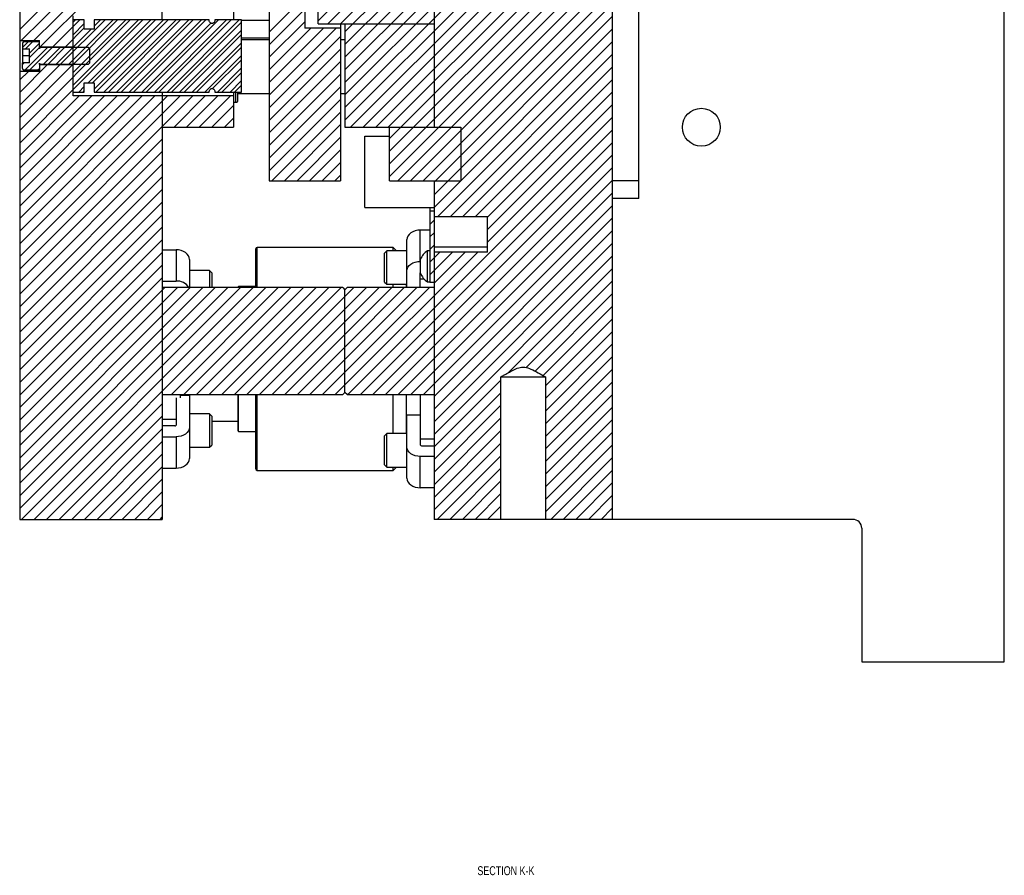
# Model space of a CAD drawing. Header units: inches. Extents: x 1694 to 2505, y -239 to -56.
# Tile 143 of 179: x 1871 to 1885, y -172 to -160. Entities that reach past the tile are written whole.
import ezdxf

# ---------------------------------------------------------------- set-up
doc = ezdxf.new("R2010")
doc.units = ezdxf.units.IN
doc.header["$LTSCALE"] = 0.5
doc.header["$MEASUREMENT"] = 0
for name, color, linetype in [('SID-M-D', 42, 'Continuous'), ('SID-M-F', 202, 'Continuous'), ('SID-M-S', 105, 'Continuous')]:
    doc.layers.add(name, color=color, linetype=linetype)
doc.styles.add('SLDTEXTSTYLE0', font='TXT', dxfattribs={"width": 0.595745})

msp = doc.modelspace()

# ---------------------------------------------------------------- linework, layer by layer
at = {"layer": 'SID-M-F', "linetype": 'Continuous'}
for p, q in [((1870.79419, -159.72913), (1875.22128, -155.30203)), ((1870.81672, -159.88337), (1875.24359, -155.4565)), ((1870.9935, -159.88337), (1875.29845, -155.57842)), ((1871.08113, -159.97252), (1875.37593, -155.67772)), ((1875.35718, -160.99977), (1879.10718, -157.24977)), ((1875.43463, -161.0991), (1879.10718, -157.42654)), ((1875.6114, -161.0991), (1879.10718, -157.60332)), ((1875.78818, -161.0991), (1879.10718, -157.7801)), ((1875.96496, -161.0991), (1879.10718, -157.95687)), ((1875.98218, -161.25865), (1879.10718, -158.13365)), ((1875.98218, -161.43543), (1879.10718, -158.31043)), ((1875.98218, -161.61221), (1879.10718, -158.48721)), ((1875.35718, -160.29266), (1876.95074, -158.6991)), ((1875.35718, -160.46944), (1877.12752, -158.6991)), ((1875.35718, -160.64621), (1877.3043, -158.6991)), ((1875.35718, -160.82299), (1877.48107, -158.6991)), ((1875.98218, -161.78898), (1879.10718, -158.66398)), ((1876.09884, -161.8491), (1879.10718, -158.84076)), ((1874.98218, -159.607), (1875.69008, -158.8991)), ((1875.11686, -159.6491), (1875.86686, -158.8991)), ((1875.29364, -159.6491), (1876.04364, -158.8991)), ((1875.35718, -159.76233), (1876.22041, -158.8991)), ((1875.35718, -159.93911), (1876.39719, -158.8991)), ((1875.82397, -159.6491), (1876.57397, -158.8991)), ((1876.27562, -161.8491), (1879.10718, -159.01754)), ((1876.45239, -161.8491), (1879.10718, -159.19431)), ((1874.29419, -159.76466), (1874.79419, -159.26466)), ((1876.60718, -161.87109), (1879.10718, -159.37109)), ((1874.29419, -159.94144), (1874.79419, -159.44144)), ((1870.79419, -161.14334), (1872.34457, -159.59296)), ((1871.25791, -159.97252), (1871.63746, -159.59296)), ((1871.36826, -160.21572), (1871.99102, -159.59296)), ((1871.48254, -160.21572), (1872.10529, -159.59296)), ((1871.5434, -160.21735), (1872.16779, -159.59296)), ((1871.5434, -160.57091), (1872.52135, -159.59296)), ((1871.5434, -159.62452), (1871.57496, -159.59296)), ((1871.5434, -160.33163), (1872.28207, -159.59296)), ((1871.5434, -160.50841), (1872.45885, -159.59296)), ((1871.5434, -159.8013), (1871.70088, -159.64382)), ((1871.75284, -160.47574), (1872.63562, -159.59296)), ((1871.81534, -160.47574), (1872.69812, -159.59296)), ((1871.83867, -159.6828), (1871.92852, -159.59296)), ((1871.83867, -160.56668), (1872.8124, -159.59296)), ((1871.86263, -160.60523), (1872.8749, -159.59296)), ((1871.9769, -160.60523), (1872.98918, -159.59296)), ((1872.0394, -160.60523), (1873.05168, -159.59296)), ((1872.15368, -160.60523), (1873.16595, -159.59296)), ((1872.21618, -160.60523), (1873.22845, -159.59296)), ((1872.33046, -160.60523), (1873.34273, -159.59296)), ((1872.39296, -160.60523), (1873.40523, -159.59296)), ((1872.50723, -160.60523), (1873.47474, -159.63772)), ((1872.56973, -160.60523), (1873.58201, -159.59296)), ((1872.68401, -160.60523), (1873.69628, -159.59296)), ((1872.74651, -160.60523), (1873.75878, -159.59296)), ((1872.86079, -160.60523), (1873.87306, -159.59296)), ((1872.92329, -160.60523), (1873.9056, -159.62292)), ((1874.29419, -160.11822), (1874.79419, -159.61822)), ((1875.35718, -160.11588), (1875.82397, -159.6491)), ((1876.60718, -162.04787), (1879.10718, -159.54787)), ((1871.43468, -159.97252), (1871.70088, -159.70632)), ((1871.5434, -159.97808), (1871.79903, -159.72245)), ((1873.03756, -160.60523), (1873.9056, -159.73719)), ((1873.10006, -160.60523), (1873.9056, -159.79969)), ((1874.29419, -160.29499), (1874.88008, -159.7091)), ((1874.29419, -160.47177), (1875.05686, -159.7091)), ((1874.29419, -160.64855), (1875.23364, -159.7091)), ((1876.60718, -162.22464), (1879.10718, -159.72464)), ((1870.83474, -159.97963), (1870.91123, -159.90314)), ((1870.8762, -160.00067), (1870.97373, -159.90314)), ((1870.93316, -160.05798), (1871.07096, -159.92019)), ((1873.21434, -160.60523), (1873.9056, -159.91397)), ((1874.29419, -160.82532), (1875.29419, -159.82532)), ((1876.6595, -162.3491), (1879.10718, -159.90142)), ((1870.87287, -160.29506), (1871.18545, -159.98248)), ((1870.93316, -160.12048), (1871.07117, -159.98248)), ((1870.93537, -160.29506), (1871.24795, -159.98248)), ((1871.12898, -160.21572), (1871.36222, -159.98248)), ((1871.19148, -160.21572), (1871.42472, -159.98248)), ((1871.30576, -160.21572), (1871.539, -159.98248)), ((1873.27684, -160.60523), (1873.9056, -159.97647)), ((1873.39112, -160.60523), (1873.9056, -160.09075)), ((1874.29419, -161.0021), (1875.29419, -160.0021)), ((1876.83628, -162.3491), (1879.10718, -160.0782)), ((1870.79419, -160.61301), (1871.18152, -160.22567)), ((1870.79419, -160.78979), (1871.3583, -160.22567)), ((1870.79419, -160.96657), (1871.53508, -160.22567)), ((1870.83474, -160.21891), (1870.85612, -160.19752)), ((1873.50108, -160.55777), (1873.9056, -160.15325)), ((1874.29419, -161.17888), (1875.29419, -160.17888)), ((1870.79419, -160.43624), (1870.9156, -160.31482)), ((1871.04964, -160.29506), (1871.07096, -160.27374)), ((1873.56789, -160.60523), (1873.9056, -160.26752)), ((1873.63039, -160.60523), (1873.9056, -160.33002)), ((1874.29419, -161.35565), (1875.29419, -160.35565)), ((1877.01305, -162.3491), (1879.10718, -160.25497)), ((1873.74467, -160.60523), (1873.9056, -160.4443)), ((1873.80717, -160.60523), (1873.9056, -160.5068)), ((1877.18983, -162.3491), (1879.10718, -160.43175)), ((1870.79419, -161.32012), (1871.5434, -160.57091)), ((1871.62335, -160.60523), (1871.70088, -160.5277)), ((1871.68585, -160.60523), (1871.70088, -160.5902)), ((1874.29419, -161.53243), (1875.29419, -160.53243)), ((1877.35718, -162.35853), (1879.10718, -160.60853)), ((1870.79419, -161.4969), (1871.63074, -160.66034)), ((1870.79419, -161.67367), (1871.80751, -160.66034)), ((1870.79419, -161.85045), (1871.98429, -160.66034)), ((1870.79419, -162.02723), (1872.16107, -160.66034)), ((1870.79419, -162.204), (1872.33784, -160.66034)), ((1870.79419, -162.38078), (1872.51462, -160.66034)), ((1870.79419, -162.55756), (1872.6914, -160.66034)), ((1870.79419, -162.73433), (1872.86817, -160.66034)), ((1870.79419, -162.91111), (1873.04495, -160.66034)), ((1870.79419, -163.08789), (1873.22173, -160.66034)), ((1872.95975, -161.0991), (1873.3985, -160.66034)), ((1873.13653, -161.0991), (1873.57528, -160.66034)), ((1873.31331, -161.0991), (1873.75206, -160.66034)), ((1874.29419, -161.70921), (1875.29419, -160.70921)), ((1873.49008, -161.0991), (1873.79419, -160.79499)), ((1874.33107, -161.8491), (1875.29419, -160.88598)), ((1877.35718, -162.5353), (1879.10718, -160.7853)), ((1873.66686, -161.0991), (1873.79419, -160.97177)), ((1877.35718, -162.71208), (1879.10718, -160.96208)), ((1874.50785, -161.8491), (1875.29419, -161.06276)), ((1875.39694, -164.8491), (1879.10718, -161.13886)), ((1870.79419, -163.26466), (1872.79419, -161.26466)), ((1874.68463, -161.8491), (1875.29419, -161.23954)), ((1875.57371, -164.8491), (1879.10718, -161.31563)), ((1870.79419, -163.44144), (1872.79419, -161.44144)), ((1874.8614, -161.8491), (1875.29419, -161.41631)), ((1875.03818, -161.8491), (1875.29419, -161.59309)), ((1875.75049, -164.8491), (1879.10718, -161.49241)), ((1870.79419, -163.61822), (1872.79419, -161.61822)), ((1875.92727, -164.8491), (1879.10718, -161.66919)), ((1870.79419, -163.79499), (1872.79419, -161.79499)), ((1875.21496, -161.8491), (1875.29419, -161.76987)), ((1876.10404, -164.8491), (1879.10718, -161.84596)), ((1870.79419, -163.97177), (1872.79419, -161.97177)), ((1876.28082, -164.8491), (1879.10718, -162.02274)), ((1870.79419, -164.14855), (1872.79419, -162.14855)), ((1876.4576, -164.8491), (1879.10718, -162.19952)), ((1876.54718, -162.28464), (1876.55772, -162.2741)), ((1870.79419, -164.32532), (1872.79419, -162.32532)), ((1876.54718, -162.46142), (1876.60718, -162.40142)), ((1876.60718, -164.87629), (1879.10718, -162.37629)), ((1870.79419, -164.5021), (1872.79419, -162.5021)), ((1876.54718, -162.6382), (1876.60718, -162.5782)), ((1876.60718, -165.05307), (1879.10718, -162.55307)), ((1870.79419, -164.67888), (1872.79419, -162.67888)), ((1875.35718, -164.71208), (1877.22016, -162.8491)), ((1876.54718, -162.81497), (1876.60718, -162.75497)), ((1876.54718, -162.99175), (1876.68983, -162.8491)), ((1876.54718, -163.16853), (1876.86661, -162.8491)), ((1876.60718, -165.22985), (1879.10718, -162.72985)), ((1876.60718, -163.2853), (1877.04338, -162.8491)), ((1870.79419, -164.85565), (1872.79419, -162.85565)), ((1876.60718, -165.40662), (1879.10718, -162.90662)), ((1870.79419, -165.03243), (1872.79419, -163.03243)), ((1877.64877, -164.54181), (1879.10718, -163.0834)), ((1870.79419, -165.20921), (1872.79419, -163.20921)), ((1877.90005, -164.46731), (1879.10718, -163.26018)), ((1870.79419, -165.38598), (1872.83107, -163.3491)), ((1870.79419, -165.56276), (1873.00785, -163.3491)), ((1870.79419, -165.73954), (1873.18463, -163.3491)), ((1870.79419, -165.91631), (1873.3614, -163.3491)), ((1870.79419, -166.09309), (1873.53818, -163.3491)), ((1870.79419, -166.26987), (1873.71496, -163.3491)), ((1870.79419, -166.44664), (1873.89173, -163.3491)), ((1870.81851, -166.5991), (1874.06851, -163.3491)), ((1870.99529, -166.5991), (1874.24529, -163.3491)), ((1872.92206, -164.8491), (1874.42206, -163.3491)), ((1873.09884, -164.8491), (1874.59884, -163.3491)), ((1873.27562, -164.8491), (1874.77562, -163.3491)), ((1873.45239, -164.8491), (1874.95239, -163.3491)), ((1873.62917, -164.8491), (1875.12917, -163.3491)), ((1873.80595, -164.8491), (1875.30595, -163.3491)), ((1875.35718, -163.47464), (1875.48272, -163.3491)), ((1875.35718, -163.65142), (1875.6595, -163.3491)), ((1875.35718, -163.8282), (1875.83628, -163.3491)), ((1875.35718, -164.00497), (1876.01305, -163.3491)), ((1875.35718, -164.18175), (1876.18983, -163.3491)), ((1875.35718, -164.35853), (1876.36661, -163.3491)), ((1875.35718, -164.5353), (1876.54338, -163.3491)), ((1873.98272, -164.8491), (1875.35669, -163.47513)), ((1878.02503, -164.5191), (1879.10718, -163.43695)), ((1874.1595, -164.8491), (1875.35669, -163.65191)), ((1878.13918, -164.58172), (1879.10718, -163.61373)), ((1878.16967, -164.72802), (1879.10718, -163.79051)), ((1874.33628, -164.8491), (1875.35669, -163.82869)), ((1874.51305, -164.8491), (1875.35669, -164.00546)), ((1878.16967, -164.90479), (1879.10718, -163.96728)), ((1874.68983, -164.8491), (1875.35669, -164.18224)), ((1878.16967, -165.08157), (1879.10718, -164.14406)), ((1874.86661, -164.8491), (1875.35669, -164.35902)), ((1878.16967, -165.25835), (1879.10718, -164.32084)), ((1878.16967, -165.43512), (1879.10718, -164.49761)), ((1875.04338, -164.8491), (1875.35669, -164.53579)), ((1876.60718, -165.5834), (1877.54469, -164.64589)), ((1875.22016, -164.8491), (1875.35669, -164.71257)), ((1878.16967, -165.6119), (1879.10718, -164.67439)), ((1876.60718, -165.76018), (1877.54469, -164.82267)), ((1878.16967, -165.78868), (1879.10718, -164.85117)), ((1871.17206, -166.5991), (1872.79419, -164.97697)), ((1876.60718, -165.93695), (1877.54469, -164.99944)), ((1878.16967, -165.96545), (1879.10718, -165.02794)), ((1871.34884, -166.5991), (1872.79419, -165.15375)), ((1876.60718, -166.11373), (1877.54469, -165.17622)), ((1871.52562, -166.5991), (1872.79419, -165.33053)), ((1878.16967, -166.14223), (1879.10718, -165.20472)), ((1876.60718, -166.29051), (1877.54469, -165.353)), ((1878.16967, -166.31901), (1879.10718, -165.3815)), ((1871.70239, -166.5991), (1872.79419, -165.5073)), ((1876.60718, -166.46728), (1877.54469, -165.52977)), ((1878.16967, -166.49578), (1879.10718, -165.55827)), ((1871.87917, -166.5991), (1872.79419, -165.68408)), ((1876.65214, -166.5991), (1877.54469, -165.70655)), ((1878.24313, -166.5991), (1879.10718, -165.73505)), ((1872.05595, -166.5991), (1872.79419, -165.86086)), ((1876.82892, -166.5991), (1877.54469, -165.88333)), ((1878.41991, -166.5991), (1879.10718, -165.91183)), ((1872.23272, -166.5991), (1872.79419, -166.03763)), ((1877.00569, -166.5991), (1877.54469, -166.0601)), ((1878.59669, -166.5991), (1879.10718, -166.0886)), ((1872.4095, -166.5991), (1872.79419, -166.21441)), ((1877.18247, -166.5991), (1877.54469, -166.23688)), ((1878.77346, -166.5991), (1879.10718, -166.26538)), ((1872.58628, -166.5991), (1872.79419, -166.39119)), ((1877.35925, -166.5991), (1877.54469, -166.41366)), ((1878.95024, -166.5991), (1879.10718, -166.44216)), ((1872.76305, -166.5991), (1872.79419, -166.56796)), ((1877.53603, -166.5991), (1877.54469, -166.59043))]:
    msp.add_line(p, q, dxfattribs=at)
at = {"layer": 'SID-M-S'}
for p, q in [((1870.79419, -142.5991), (1870.79419, -166.5991)), ((1879.10718, -142.5991), (1879.10718, -166.5991)), ((1872.79419, -159.59296), (1872.79419, -154.56649)), ((1884.60718, -168.5991), (1884.60718, -155.1041)), ((1879.48218, -162.0991), (1879.48218, -155.7991)), ((1876.60718, -158.6491), (1876.60718, -161.0991)), ((1873.79419, -158.8981), (1873.79419, -159.59296)), ((1874.29419, -158.8981), (1874.29419, -161.8491)), ((1874.79419, -158.8981), (1874.79419, -159.7091)), ((1874.98218, -159.6491), (1874.98218, -158.8991)), ((1871.5434, -160.66034), (1871.5434, -159.53785)), ((1871.70088, -159.59296), (1871.5434, -159.59296)), ((1871.70088, -159.72245), (1871.70088, -159.59296)), ((1871.83867, -159.59296), (1871.83867, -159.72245)), ((1873.45093, -159.59296), (1871.83867, -159.59296)), ((1873.9056, -159.59296), (1873.53351, -159.59296)), ((1873.9056, -160.60523), (1873.9056, -159.59296)), ((1873.9056, -159.5991), (1874.29419, -159.5991)), ((1874.98218, -159.6491), (1876.60718, -159.6491)), ((1875.29419, -159.6491), (1875.29419, -161.8491)), ((1875.35718, -159.6491), (1875.35718, -161.0991)), ((1871.83867, -159.72245), (1871.70088, -159.72245)), ((1875.29419, -159.7091), (1874.79419, -159.7091)), ((1870.79419, -159.88337), (1871.07096, -159.88337)), ((1870.83474, -159.92193), (1870.83474, -160.19752)), ((1871.07096, -159.90225), (1870.85442, -159.90225)), ((1870.85442, -159.90314), (1870.85442, -159.90225)), ((1871.07096, -159.90314), (1870.85442, -159.90314)), ((1871.07096, -159.98248), (1871.07096, -159.88337)), ((1874.29419, -159.8491), (1873.9056, -159.8491)), ((1874.29419, -159.8741), (1873.9056, -159.8741)), ((1875.35718, -159.8741), (1875.29419, -159.8741)), ((1870.83474, -160.00067), (1870.93316, -160.00067)), ((1870.93316, -160.19752), (1870.93316, -160.00067)), ((1871.07096, -159.97252), (1871.5434, -159.97252)), ((1871.07135, -159.98099), (1871.07096, -159.98099)), ((1871.07135, -159.98248), (1871.07096, -159.98248)), ((1871.07135, -159.99792), (1871.07135, -159.98099)), ((1871.07852, -159.98099), (1871.07288, -159.99647)), ((1871.07852, -159.98248), (1871.07288, -159.99819)), ((1871.07288, -159.99819), (1871.07288, -159.99647)), ((1871.5434, -159.98099), (1871.07852, -159.98099)), ((1871.07852, -159.98248), (1871.07852, -159.98099)), ((1871.75993, -159.98248), (1871.07852, -159.98248)), ((1871.77962, -160.00246), (1871.75993, -159.98248)), ((1871.77962, -160.19573), (1871.77962, -160.00246)), ((1870.93316, -160.0991), (1870.83474, -160.0991)), ((1870.93316, -160.19752), (1870.83474, -160.19752)), ((1870.83474, -160.27626), (1870.83474, -160.19752)), ((1871.07096, -160.21572), (1871.07135, -160.21572)), ((1871.07096, -160.21572), (1871.07096, -160.31482)), ((1871.07096, -160.21721), (1871.07135, -160.21721)), ((1871.5434, -160.22567), (1871.07096, -160.22567)), ((1871.07135, -160.21721), (1871.07135, -160.20027)), ((1871.07288, -160.2), (1871.07852, -160.21572)), ((1871.07288, -160.20172), (1871.07288, -160.2)), ((1871.07288, -160.20172), (1871.07852, -160.21721)), ((1871.07852, -160.21572), (1871.75993, -160.21572)), ((1871.07852, -160.21721), (1871.07852, -160.21572)), ((1871.07852, -160.21721), (1871.5434, -160.21721)), ((1871.75993, -160.21572), (1871.77962, -160.19573)), ((1871.07096, -160.31482), (1870.79419, -160.31482)), ((1870.85442, -160.29506), (1871.07096, -160.29506)), ((1870.85442, -160.29595), (1870.85442, -160.29506)), ((1870.85442, -160.29595), (1871.07096, -160.29595)), ((1871.70088, -160.47574), (1871.83867, -160.47574)), ((1871.70088, -160.60523), (1871.70088, -160.47574)), ((1871.83867, -160.47574), (1871.83867, -160.60523)), ((1871.5434, -160.60523), (1871.70088, -160.60523)), ((1871.83867, -160.60523), (1873.45093, -160.60523)), ((1872.79419, -160.60923), (1872.79419, -166.5991)), ((1873.53351, -160.60523), (1873.9056, -160.60523)), ((1873.79419, -160.60523), (1873.79419, -161.0991)), ((1873.82669, -160.7491), (1873.82669, -160.60523)), ((1873.85669, -160.7191), (1873.85669, -160.60523)), ((1873.85669, -160.6241), (1874.29419, -160.6241)), ((1875.29419, -160.6241), (1875.35718, -160.6241)), ((1873.79419, -160.66034), (1871.5434, -160.66034)), ((1873.79419, -160.7491), (1873.82669, -160.7491)), ((1872.79419, -161.0991), (1873.79419, -161.0991)), ((1875.35718, -161.0991), (1876.98218, -161.0991)), ((1875.98218, -161.8491), (1875.98218, -161.0991)), ((1876.98218, -161.0991), (1876.98218, -161.8491)), ((1875.63718, -162.2241), (1875.63718, -161.2241)), ((1875.63718, -161.2241), (1875.98218, -161.2241)), ((1874.29419, -161.8491), (1875.29419, -161.8491)), ((1875.98218, -161.8491), (1876.98218, -161.8491)), ((1876.60718, -161.8491), (1876.60718, -166.5991)), ((1879.48218, -161.8491), (1879.10718, -161.8491)), ((1879.48218, -162.0991), (1879.10718, -162.0991)), ((1875.63718, -162.2241), (1876.60718, -162.2241)), ((1876.54718, -162.2241), (1876.54718, -163.2741)), ((1876.60718, -162.2741), (1876.54718, -162.2741)), ((1876.60718, -162.3491), (1877.35718, -162.3491)), ((1877.35718, -162.8491), (1877.35718, -162.3491)), ((1876.30918, -162.56461), (1876.28054, -162.58123)), ((1876.34185, -162.55226), (1876.30918, -162.56461)), ((1876.37731, -162.54465), (1876.34185, -162.55226)), ((1876.41418, -162.54208), (1876.37731, -162.54465)), ((1876.41418, -162.98049), (1876.41418, -162.54208)), ((1876.54718, -162.54208), (1876.41418, -162.54208)), ((1876.22881, -162.64966), (1876.22518, -162.67573)), ((1876.22518, -163.3491), (1876.22518, -162.67573)), ((1876.23956, -162.62458), (1876.22881, -162.64966)), ((1876.25703, -162.60148), (1876.23956, -162.62458)), ((1876.28054, -162.58123), (1876.25703, -162.60148)), ((1872.79419, -162.81829), (1872.98719, -162.81829)), ((1872.98719, -162.81829), (1872.98719, -163.2567)), ((1873.02406, -162.82086), (1872.98719, -162.81829)), ((1873.05951, -162.82847), (1873.02406, -162.82086)), ((1873.09219, -162.84082), (1873.05951, -162.82847)), ((1873.12083, -162.85744), (1873.09219, -162.84082)), ((1874.10718, -163.3491), (1874.10718, -162.8066)), ((1876.03368, -162.7866), (1874.12718, -162.7866)), ((1874.12718, -163.3491), (1874.12718, -162.7866)), ((1875.94393, -162.83309), (1875.91268, -162.86434)), ((1876.22518, -162.83309), (1875.94393, -162.83309)), ((1875.94393, -163.30184), (1875.94393, -162.83309)), ((1876.08017, -162.83309), (1876.03368, -162.7866)), ((1876.03368, -162.83309), (1876.03368, -162.7866)), ((1876.54718, -162.8306), (1876.51618, -162.8306)), ((1876.51618, -163.2676), (1876.51618, -162.8306)), ((1877.35718, -162.77883), (1876.60718, -162.77883)), ((1877.35718, -162.8491), (1876.60718, -162.8491)), ((1873.14433, -162.87769), (1873.12083, -162.85744)), ((1873.1618, -162.90079), (1873.14433, -162.87769)), ((1873.17255, -162.92587), (1873.1618, -162.90079)), ((1873.17619, -162.95194), (1873.17255, -162.92587)), ((1873.17619, -162.95194), (1873.17619, -163.3491)), ((1875.91268, -163.27059), (1875.91268, -162.86434)), ((1876.30918, -163.00301), (1876.34185, -162.99066)), ((1876.34185, -162.99066), (1876.37731, -162.98306)), ((1876.37731, -162.98306), (1876.41418, -162.98049)), ((1876.41518, -162.98049), (1876.41418, -162.98049)), ((1876.41518, -163.1466), (1876.41518, -162.9516)), ((1873.45744, -163.1093), (1873.17619, -163.1093)), ((1873.48869, -163.14055), (1873.45744, -163.1093)), ((1873.45744, -163.1093), (1873.45744, -163.3491)), ((1876.22518, -163.11413), (1876.22881, -163.08806)), ((1876.22881, -163.08806), (1876.23956, -163.06299)), ((1876.23956, -163.06299), (1876.25703, -163.03989)), ((1876.25703, -163.03989), (1876.28054, -163.01963)), ((1876.28054, -163.01963), (1876.30918, -163.00301)), ((1872.79419, -163.2567), (1872.98719, -163.2567)), ((1873.48869, -163.14055), (1873.48869, -163.3491)), ((1876.41418, -163.14489), (1876.41451, -163.14248)), ((1876.41418, -163.3491), (1876.41418, -163.14489)), ((1876.41418, -163.22371), (1876.46459, -163.22371)), ((1876.41451, -163.14248), (1876.41518, -163.14077)), ((1876.51618, -163.2676), (1876.54718, -163.2676)), ((1875.32669, -163.3491), (1872.79419, -163.3491)), ((1873.85718, -163.3491), (1873.85718, -163.34134)), ((1874.10718, -163.33347), (1873.86505, -163.33347)), ((1873.86505, -163.3491), (1873.86505, -163.33347)), ((1875.32669, -163.3491), (1875.35669, -163.3791)), ((1875.35669, -164.8191), (1875.35669, -163.3791)), ((1875.35718, -163.3791), (1875.38718, -163.3491)), ((1875.35718, -164.8191), (1875.35718, -163.3791)), ((1876.60718, -163.3491), (1875.38718, -163.3491)), ((1875.91268, -163.27059), (1875.94393, -163.30184)), ((1875.94393, -163.30184), (1876.22518, -163.30184)), ((1876.03368, -163.3491), (1876.03368, -163.30184)), ((1876.22118, -163.3491), (1876.22118, -163.30184)), ((1876.54718, -163.2741), (1876.60718, -163.2741)), ((1877.54469, -166.5991), (1877.54469, -164.5991)), ((1877.54469, -164.5991), (1878.16967, -164.5991)), ((1878.16967, -164.5991), (1878.16967, -166.5991)), ((1872.79419, -164.8491), (1875.32669, -164.8491)), ((1872.98719, -164.89459), (1872.98719, -165.27709)), ((1873.04419, -164.8491), (1873.04419, -164.89459)), ((1873.17619, -164.86187), (1873.04419, -164.86187)), ((1873.17619, -164.86187), (1873.17619, -165.74625)), ((1873.85718, -165.35685), (1873.85718, -164.8491)), ((1873.86505, -165.36472), (1873.86505, -164.8491)), ((1874.10718, -165.8916), (1874.10718, -164.8491)), ((1874.12718, -165.9116), (1874.12718, -164.8491)), ((1875.35669, -164.8191), (1875.32669, -164.8491)), ((1875.38718, -164.8491), (1875.35718, -164.8191)), ((1875.38718, -164.8491), (1876.60718, -164.8491)), ((1876.03368, -165.39635), (1876.03368, -164.8491)), ((1876.22118, -165.39635), (1876.22118, -164.8491)), ((1876.41418, -164.8491), (1876.41418, -165.5533)), ((1872.98719, -165.19827), (1872.79419, -165.19827)), ((1873.45744, -165.12014), (1873.17619, -165.12014)), ((1873.48869, -165.15139), (1873.45744, -165.12014)), ((1873.45744, -165.12014), (1873.45744, -165.58889)), ((1873.48869, -165.15139), (1873.48869, -165.55764)), ((1876.41418, -165.13808), (1876.22518, -165.13808)), ((1876.22518, -166.02246), (1876.22518, -165.13808)), ((1872.96969, -165.28946), (1872.79419, -165.28946)), ((1873.17255, -165.33392), (1873.1618, -165.35899)), ((1873.17619, -165.30785), (1873.17255, -165.33392)), ((1873.48869, -165.2241), (1873.85718, -165.2241)), ((1872.79419, -165.44149), (1872.98719, -165.44149)), ((1873.02406, -165.43892), (1872.98719, -165.44149)), ((1872.98719, -165.44149), (1872.98719, -165.8799)), ((1873.05951, -165.43132), (1873.02406, -165.43892)), ((1873.09219, -165.41897), (1873.05951, -165.43132)), ((1873.12083, -165.40235), (1873.09219, -165.41897)), ((1873.14433, -165.3821), (1873.12083, -165.40235)), ((1873.1618, -165.35899), (1873.14433, -165.3821)), ((1873.86505, -165.36472), (1874.10718, -165.36472)), ((1875.94393, -165.39635), (1875.91268, -165.4276)), ((1875.91268, -165.83385), (1875.91268, -165.4276)), ((1876.22518, -165.39635), (1875.94393, -165.39635)), ((1875.94393, -165.8651), (1875.94393, -165.39635)), ((1876.60718, -165.47448), (1876.41418, -165.47448)), ((1873.17619, -165.58889), (1873.45744, -165.58889)), ((1873.45744, -165.58889), (1873.48869, -165.55764)), ((1876.22881, -165.61013), (1876.22518, -165.58406)), ((1876.23956, -165.6352), (1876.22881, -165.61013)), ((1876.43168, -165.56567), (1876.60718, -165.56567)), ((1873.17255, -165.77233), (1873.17619, -165.74625)), ((1876.25703, -165.65831), (1876.23956, -165.6352)), ((1876.28054, -165.67856), (1876.25703, -165.65831)), ((1876.30918, -165.69518), (1876.28054, -165.67856)), ((1876.34185, -165.70753), (1876.30918, -165.69518)), ((1876.37731, -165.71513), (1876.34185, -165.70753)), ((1876.41418, -165.7177), (1876.37731, -165.71513)), ((1876.60718, -165.7177), (1876.41418, -165.7177)), ((1876.41418, -166.15611), (1876.41418, -165.7177)), ((1872.79419, -165.8799), (1872.98719, -165.8799)), ((1872.98719, -165.8799), (1873.02406, -165.87733)), ((1873.02406, -165.87733), (1873.05951, -165.86972)), ((1873.05951, -165.86972), (1873.09219, -165.85737)), ((1873.09219, -165.85737), (1873.12083, -165.84075)), ((1873.12083, -165.84075), (1873.14433, -165.8205)), ((1873.14433, -165.8205), (1873.1618, -165.7974)), ((1873.1618, -165.7974), (1873.17255, -165.77233)), ((1875.91268, -165.83385), (1875.94393, -165.8651)), ((1875.94393, -165.8651), (1876.22518, -165.8651)), ((1876.03368, -165.9116), (1876.08017, -165.8651)), ((1876.03368, -165.9116), (1876.03368, -165.8651)), ((1874.12718, -165.9116), (1876.03368, -165.9116)), ((1876.22518, -166.02246), (1876.22881, -166.04854)), ((1876.22881, -166.04854), (1876.23956, -166.07361)), ((1876.23956, -166.07361), (1876.25703, -166.09671)), ((1876.25703, -166.09671), (1876.28054, -166.11696)), ((1876.28054, -166.11696), (1876.30918, -166.13358)), ((1876.30918, -166.13358), (1876.34185, -166.14593)), ((1876.34185, -166.14593), (1876.37731, -166.15354)), ((1876.37731, -166.15354), (1876.41418, -166.15611)), ((1876.60718, -166.15611), (1876.41418, -166.15611)), ((1870.79419, -166.5991), (1872.79419, -166.5991)), ((1878.16967, -166.5991), (1876.60718, -166.5991)), ((1882.48218, -166.5991), (1878.16967, -166.5991)), ((1882.60718, -166.7241), (1882.60718, -168.5991)), ((1882.60718, -168.5991), (1884.60718, -168.5991))]:
    msp.add_line(p, q, dxfattribs=at)
msp.add_circle((1880.35718, -161.0991), 0.26565, dxfattribs=at)
for centre, radius, start, end in [((1870.85442, -159.92193), 0.01969, 90, 180), ((1871.07214, -159.99621), 0.000787, 180, 340), ((1871.07214, -160.20199), 0.000787, 20, 180), ((1870.85442, -160.27626), 0.01969, 180, 270), ((1873.82669, -160.7191), 0.03, 270, 0), ((1874.12718, -162.8066), 0.02, 90, 180), ((1876.66393, -163.05658), 0.27, 123.177536, 157.118233), ((1873.00554, -163.44208), 0.18629, 29.944291, 95.653417), ((1876.66393, -163.04161), 0.27, 202.881767, 236.822464), ((1873.86505, -163.34134), 0.00787, 90, 180), ((1872.97187, -165.274), 0.01562, 261.950533, 348.578246), ((1873.86505, -165.35685), 0.00787, 180, 270), ((1876.42949, -165.55021), 0.01562, 191.421754, 278.049467), ((1874.12718, -165.8916), 0.02, 180, 270), ((1882.48218, -166.7241), 0.125, 0, 90)]:
    msp.add_arc(centre, radius, start, end, dxfattribs=at)
for points, knots in [([(1873.53351, -159.59296), (1873.53284, -159.59867), (1873.53134, -159.61151), (1873.52243, -159.62795), (1873.50998, -159.63869), (1873.4978, -159.64307), (1873.4865, -159.64302), (1873.47582, -159.63915), (1873.4653, -159.63118), (1873.45654, -159.61856), (1873.45189, -159.60476), (1873.45118, -159.59603), (1873.45093, -159.59296)], [0, 0, 0, 0, 0.120995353, 0.271556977, 0.382323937, 0.46107678, 0.540044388, 0.615955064, 0.697188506, 0.815189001, 0.935012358, 1, 1, 1, 1]), ([(1870.85442, -159.90314), (1870.85276, -159.90326), (1870.8489, -159.90355), (1870.84405, -159.90583), (1870.83959, -159.90952), (1870.83625, -159.91439), (1870.83484, -159.9194), (1870.83476, -159.92227), (1870.83474, -159.92292)], [0, 0, 0, 0, 0.16108927, 0.37416581, 0.50608849, 0.72137113, 0.93662413, 1, 1, 1, 1]), ([(1871.07288, -159.99819), (1871.07287, -159.99821), (1871.07283, -159.99832), (1871.07271, -159.99849), (1871.07249, -159.99865), (1871.07223, -159.99873), (1871.07197, -159.99872), (1871.07172, -159.99862), (1871.07152, -159.99844), (1871.07139, -159.9982), (1871.07135, -159.99802), (1871.07135, -159.99792), (1871.07135, -159.99792)], [0, 0, 0, 0, 0.02931466, 0.15290414, 0.27498845, 0.39503604, 0.51345521, 0.6313635, 0.75006397, 0.87050468, 0.99289931, 1, 1, 1, 1]), ([(1871.07135, -160.20027), (1871.07136, -160.20021), (1871.07137, -160.20005), (1871.07147, -160.19982), (1871.07163, -160.19965), (1871.07184, -160.19952), (1871.07206, -160.19946), (1871.07233, -160.19948), (1871.07257, -160.19959), (1871.07277, -160.19976), (1871.07284, -160.19992), (1871.07288, -160.2)], [0, 0, 0, 0, 0.08649164, 0.21037214, 0.33337568, 0.41122868, 0.52934766, 0.64748421, 0.76536876, 0.8841246, 1, 1, 1, 1]), ([(1870.83474, -160.27527), (1870.83474, -160.27545), (1870.83476, -160.27785), (1870.83569, -160.28249), (1870.83914, -160.28835), (1870.84433, -160.29268), (1870.84973, -160.29479), (1870.85318, -160.29499), (1870.85442, -160.29506)], [0, 0, 0, 0, 0.01704093, 0.23359788, 0.44986056, 0.66524602, 0.87958839, 1, 1, 1, 1]), ([(1873.45093, -160.60523), (1873.4512, -160.60197), (1873.45208, -160.59159), (1873.45786, -160.57668), (1873.46854, -160.56387), (1873.4803, -160.55674), (1873.49245, -160.55455), (1873.50398, -160.55688), (1873.51414, -160.56269), (1873.52394, -160.57295), (1873.53147, -160.58765), (1873.53285, -160.59954), (1873.53351, -160.60523)], [0, 0, 0, 0, 0.069175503, 0.219857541, 0.328419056, 0.416437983, 0.504936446, 0.582549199, 0.660082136, 0.748515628, 0.87949951, 1, 1, 1, 1]), ([(1877.54469, -164.5991), (1877.56147, -164.58954), (1877.62396, -164.55397), (1877.71246, -164.50559), (1877.80766, -164.46427), (1877.88976, -164.45921), (1878.01096, -164.50724), (1878.10326, -164.56066), (1878.16967, -164.5991)], [0, 0, 0, 0, 0.08426715, 0.3137478, 0.44114981, 0.53313045, 0.66408213, 1, 1, 1, 1])]:
    msp.add_open_spline(points, degree=3, knots=knots, dxfattribs=at)

# ---------------------------------------------------------------- texts
at = {"layer": 'SID-M-D', "style": 'SLDTEXTSTYLE0', "width": 0.75}
msp.add_text('SECTION K-K', height=0.125, dxfattribs=at).set_placement((1877.21505, -171.58983))

doc.saveas('drawing.dxf')
